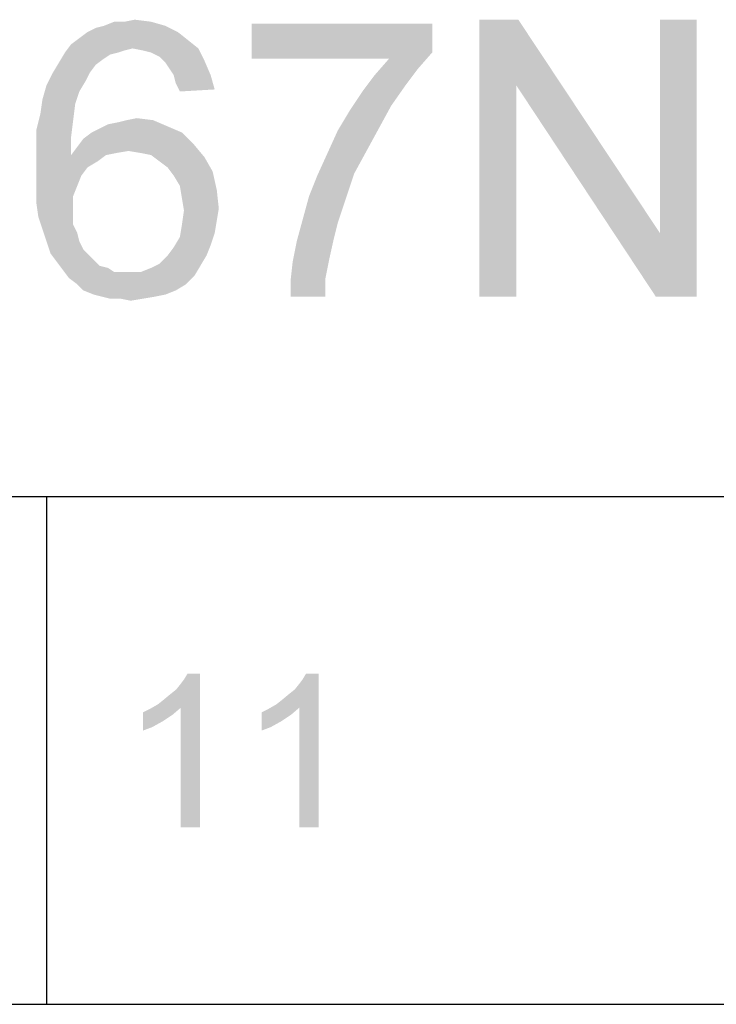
# Paper-space layout '61767N-2-A-2_1_1' of a CAD drawing. Header units: millimetres. Extents: x 0 to 594, y 1 to 420.
# Tile 185 of 222: x 527 to 538, y 10 to 26. Entities that reach past the tile are written whole.
import ezdxf

# ---------------------------------------------------------------- set-up
doc = ezdxf.new("R2010")
doc.units = ezdxf.units.MM
doc.header["$LTSCALE"] = 32.67
doc.layers.add('61767N-2-A-2_DXF_FORMAT', color=7, linetype='CONTINUOUS')
doc.layers.add('DETAIL', color=7, linetype='CONTINUOUS')

psp = doc.layouts.new('61767N-2-A-2_1_1')

# ---------------------------------------------------------------- linework, layer by layer
at = {"layer": '61767N-2-A-2_DXF_FORMAT', "color": 2, "linetype": 'Continuous'}
for p, q in [((515, 18.25), (584, 18.25)), ((527, 18.25), (527, 10)), ((409, 10), (584, 10))]:
    psp.add_line(p, q, dxfattribs=at)
at = {"layer": 'DETAIL', "color": 2, "linetype": 'Continuous'}
for points in [[(528.2667, 25.9667), (528.7, 25.9667), (527.9333, 25.9)], [(528.2667, 25.9667), (527.9333, 25.9), (528.1, 25.9667)], [(527.9333, 25.9), (528.7, 25.9667), (528.9333, 25.9)], [(528.2667, 25.9667), (528.4333, 26), (528.7, 25.9667)], [(533.2667, 25.9333), (533.2667, 25.4667), (530.3333, 25.3667)], [(533.2667, 25.9333), (530.3333, 25.3667), (530.3333, 25.9333)], [(534.6667, 26), (534.6333, 24.9333), (534.0333, 21.5)], [(534.6667, 26), (534.0333, 21.5), (534.0333, 26)], [(534.6333, 24.9333), (534.6667, 26), (536.9667, 22.5333)], [(536.9, 21.5), (536.9667, 22.5333), (537.5667, 26)], [(536.9, 21.5), (537.5667, 26), (537.5667, 21.5)], [(537.5667, 26), (536.9667, 22.5333), (536.9667, 26)], [(529.1333, 25.8), (527.5333, 25.7), (527.6667, 25.8)], [(527.5333, 25.7), (529.1333, 25.8), (529.3, 25.6667)], [(527.6667, 25.8), (527.8, 25.8667), (528.9333, 25.9)], [(527.6667, 25.8), (528.9333, 25.9), (529.1333, 25.8)], [(528.9333, 25.9), (527.8, 25.8667), (527.9333, 25.9)], [(528.4, 25.5333), (527.3, 25.4667), (527.4, 25.6)], [(529.3, 25.6667), (527.4, 25.6), (527.5333, 25.7)], [(528.4, 25.5333), (527.4, 25.6), (529.3, 25.6667)], [(528.4, 25.5333), (529.3, 25.6667), (529.4667, 25.5333)], [(528.1667, 25.4667), (528.0333, 25.4333), (527.2, 25.3)], [(528.1667, 25.4667), (527.2, 25.3), (527.3, 25.4667)], [(528.4, 25.5333), (528.2667, 25.5), (527.3, 25.4667)], [(527.3, 25.4667), (528.2667, 25.5), (528.1667, 25.4667)], [(529.4667, 25.5333), (528.5667, 25.5), (528.4, 25.5333)], [(528.7, 25.4667), (528.5667, 25.5), (529.4667, 25.5333)], [(528.8333, 25.4), (528.7, 25.4667), (529.4667, 25.5333)], [(528.8333, 25.4), (529.4667, 25.5333), (529.5667, 25.3333)], [(532.5667, 25.3667), (530.3333, 25.3667), (533.2667, 25.4667)], [(532.5667, 25.3667), (533.2667, 25.4667), (533.0333, 25.2)], [(527.8, 25.2667), (527.1, 25.1333), (527.2, 25.3)], [(528.0333, 25.4333), (527.9333, 25.3667), (527.2, 25.3)], [(527.2, 25.3), (527.9333, 25.3667), (527.8, 25.2667)], [(529.5667, 25.3333), (528.9333, 25.3), (528.8333, 25.4)], [(529, 25.2), (528.9333, 25.3), (529.5667, 25.3333)], [(529.0667, 25.1), (529, 25.2), (529.5667, 25.3333)], [(529.0667, 25.1), (529.5667, 25.3333), (529.6667, 25.1)], [(533.0333, 25.2), (532.3333, 25.1), (532.5667, 25.3667)], [(527.7, 25.1333), (527.6333, 25), (527, 24.9333)], [(527.7, 25.1333), (527, 24.9333), (527.1, 25.1333)], [(527.1, 25.1333), (527.8, 25.2667), (527.7, 25.1333)], [(532.3333, 25.1), (533.0333, 25.2), (532.8333, 24.9333)], [(527, 24.9333), (527.6333, 25), (527.5333, 24.8333)], [(529.6667, 25.1), (529.1, 24.9667), (529.0667, 25.1)], [(529.1, 24.9667), (529.6667, 25.1), (529.7333, 24.8667)], [(529.7333, 24.8667), (529.1667, 24.8333), (529.1, 24.9667)], [(532.8333, 24.9333), (532.1333, 24.8333), (532.3333, 25.1)], [(527.5333, 24.8333), (526.9333, 24.7), (527, 24.9333)], [(526.9333, 24.7), (527.5333, 24.8333), (527.4667, 24.6333)], [(532.6, 24.6), (531.9333, 24.5333), (532.1333, 24.8333)], [(532.1333, 24.8333), (532.8333, 24.9333), (532.6, 24.6)], [(534.0333, 21.5), (534.6333, 24.9333), (534.6333, 21.5)], [(536.9667, 22.5333), (536.9, 21.5), (534.6333, 24.9333)], [(527.4667, 24.6333), (526.9, 24.4667), (526.9333, 24.7)], [(526.9, 24.4667), (527.4667, 24.6333), (527.4333, 24.3667)], [(532.4, 24.2333), (531.7333, 24.2), (531.9333, 24.5333)], [(531.9333, 24.5333), (532.6, 24.6), (532.4, 24.2333)], [(527.4333, 24.3667), (526.8333, 24.2), (526.9, 24.4667)], [(526.8333, 24.2), (527.4333, 24.3667), (527.4, 24.1)], [(528, 24.3), (528.1667, 24.3333), (528.7333, 24.3667)], [(528, 24.3), (528.7333, 24.3667), (528.9667, 24.2667)], [(528.7333, 24.3667), (528.1667, 24.3333), (528.3, 24.3667)], [(528.3, 24.3667), (528.4667, 24.4), (528.7333, 24.3667)], [(527.4, 24.1), (526.8333, 23.9), (526.8333, 24.2)], [(529.2, 24.1667), (527.6, 24.0667), (527.7333, 24.1667)], [(527.6, 24.0667), (529.2, 24.1667), (529.4, 23.9667)], [(527.7333, 24.1667), (527.8667, 24.2333), (528.9667, 24.2667)], [(527.7333, 24.1667), (528.9667, 24.2667), (529.2, 24.1667)], [(528.9667, 24.2667), (527.8667, 24.2333), (528, 24.3)], [(532.2, 23.8667), (531.5667, 23.8333), (531.7333, 24.2)], [(531.7333, 24.2), (532.4, 24.2333), (532.2, 23.8667)], [(526.8333, 23.9), (527.4, 24.1), (527.4, 23.8)], [(529.4, 23.9667), (527.5, 23.9333), (527.6, 24.0667)], [(527.4, 23.8), (526.8333, 23.6), (526.8333, 23.9)], [(528.3333, 23.8667), (527.4, 23.8), (527.5, 23.9333)], [(528.3333, 23.8667), (528.1333, 23.8333), (527.4, 23.8)], [(528.3333, 23.8667), (527.5, 23.9333), (529.4, 23.9667)], [(528.5333, 23.8333), (528.3333, 23.8667), (529.4, 23.9667)], [(528.7, 23.8), (528.5333, 23.8333), (529.4, 23.9667)], [(528.7, 23.8), (529.4, 23.9667), (529.5667, 23.7667)], [(531.5667, 23.8333), (532.2, 23.8667), (532, 23.5)], [(527.9667, 23.8), (527.8333, 23.7), (526.8333, 23.6)], [(527.4, 23.8), (527.9667, 23.8), (526.8333, 23.6)], [(526.8333, 23.6), (527.8333, 23.7), (527.6667, 23.6)], [(527.4, 23.8), (528.1333, 23.8333), (527.9667, 23.8)], [(529.5667, 23.7667), (528.8333, 23.7), (528.7, 23.8)], [(528.9667, 23.6), (528.8333, 23.7), (529.5667, 23.7667)], [(528.9667, 23.6), (529.5667, 23.7667), (529.7, 23.5333)], [(532, 23.5), (531.4, 23.4667), (531.5667, 23.8333)], [(527.6667, 23.6), (527.5667, 23.4667), (526.8333, 23.3)], [(527.6667, 23.6), (526.8333, 23.3), (526.8333, 23.6)], [(529.7, 23.5333), (529.0667, 23.4667), (528.9667, 23.6)], [(529.1667, 23.3), (529.0667, 23.4667), (529.7, 23.5333)], [(529.1667, 23.3), (529.7, 23.5333), (529.7667, 23.2333)], [(526.8333, 23.3), (527.5667, 23.4667), (527.5, 23.3)], [(531.2667, 23.1333), (531.4, 23.4667), (532, 23.5)], [(531.2667, 23.1333), (532, 23.5), (531.8667, 23.1)], [(527.5, 23.3), (527.4333, 23.1333), (526.8333, 23.0333)], [(527.5, 23.3), (526.8333, 23.0333), (526.8333, 23.3)], [(529.7667, 23.2333), (529.2, 23.1), (529.1667, 23.3)], [(529.2, 23.1), (529.7667, 23.2333), (529.8, 22.9333)], [(526.8333, 23.0333), (527.4333, 23.1333), (527.4333, 22.9333)], [(529.8, 22.9333), (529.2333, 22.9), (529.2, 23.1)], [(531.8667, 23.1), (531.1667, 22.7667), (531.2667, 23.1333)], [(531.1667, 22.7667), (531.8667, 23.1), (531.7333, 22.7)], [(527.4333, 22.9333), (526.8667, 22.8), (526.8333, 23.0333)], [(526.8667, 22.8), (527.4333, 22.9333), (527.4333, 22.8)], [(529.7667, 22.7333), (529.2, 22.6667), (529.2333, 22.9)], [(529.2333, 22.9), (529.8, 22.9333), (529.7667, 22.7333)], [(527.4333, 22.8), (526.9333, 22.6), (526.8667, 22.8)], [(527.4333, 22.8), (527.4333, 22.6667), (526.9333, 22.6)], [(529.2, 22.6667), (529.7667, 22.7333), (529.7333, 22.5333)], [(531.7333, 22.7), (531.0667, 22.4), (531.1667, 22.7667)], [(526.9333, 22.6), (527.4333, 22.6667), (527.5, 22.5333)], [(527.5, 22.5333), (527, 22.4), (526.9333, 22.6)], [(529.7333, 22.5333), (529.1667, 22.4667), (529.2, 22.6667)], [(531.7333, 22.7), (531.6667, 22.4333), (531.0667, 22.4)], [(527, 22.4), (527.5, 22.5333), (527.5333, 22.4)], [(529.6667, 22.3333), (529.0667, 22.3), (529.1667, 22.4667)], [(529.1667, 22.4667), (529.7333, 22.5333), (529.6667, 22.3333)], [(531.6, 22.1333), (531, 22.0667), (531.0667, 22.4)], [(531.0667, 22.4), (531.6667, 22.4333), (531.6, 22.1333)], [(527.5333, 22.4), (527.0667, 22.2), (527, 22.4)], [(527.5333, 22.4), (527.6, 22.2667), (527.0667, 22.2)], [(527.0667, 22.2), (527.6, 22.2667), (527.7, 22.1667)], [(528.9667, 22.1667), (529.0667, 22.3), (529.6667, 22.3333)], [(528.9667, 22.1667), (529.6667, 22.3333), (529.6, 22.1667)], [(527.7, 22.1667), (527.1667, 22.0667), (527.0667, 22.2)], [(527.7, 22.1667), (527.7667, 22.1), (527.1667, 22.0667)], [(527.1667, 22.0667), (527.7667, 22.1), (527.8667, 22)], [(529.6, 22.1667), (528.8333, 22.0333), (528.9667, 22.1667)], [(528.8333, 22.0333), (529.6, 22.1667), (529.5, 22)], [(531, 22.0667), (531.6, 22.1333), (531.5333, 21.8)], [(527.8667, 22), (527.2667, 21.9333), (527.1667, 22.0667)], [(527.8667, 22), (528, 21.9667), (527.2667, 21.9333)], [(527.2667, 21.9333), (528, 21.9667), (528.1, 21.9)], [(528.1, 21.9), (527.3667, 21.8), (527.2667, 21.9333)], [(528.5333, 21.9), (528.7, 21.9667), (529.5, 22)], [(528.5333, 21.9), (529.5, 22), (529.4, 21.8333)], [(529.5, 22), (528.7, 21.9667), (528.8333, 22.0333)], [(531.5333, 21.8), (530.9667, 21.7667), (531, 22.0667)], [(528.5333, 21.9), (529.4, 21.8333), (527.3667, 21.8)], [(528.3333, 21.9), (528.5333, 21.9), (527.3667, 21.8)], [(528.2333, 21.9), (528.3333, 21.9), (527.3667, 21.8)], [(528.1, 21.9), (528.2333, 21.9), (527.3667, 21.8)], [(527.5, 21.7), (527.3667, 21.8), (529.4, 21.8333)], [(527.5, 21.7), (529.4, 21.8333), (529.2667, 21.7)], [(530.9667, 21.5), (530.9667, 21.7667), (531.5333, 21.8)], [(530.9667, 21.5), (531.5333, 21.8), (531.5333, 21.5)], [(529.2667, 21.7), (527.6, 21.6), (527.5, 21.7)], [(527.6, 21.6), (529.2667, 21.7), (529.1, 21.6)], [(529.1, 21.6), (527.7667, 21.5333), (527.6, 21.6)], [(527.7667, 21.5333), (529.1, 21.6), (528.9333, 21.5333)], [(528.9333, 21.5333), (527.9, 21.5), (527.7667, 21.5333)], [(527.9, 21.5), (528.9333, 21.5333), (528.7667, 21.5)], [(528.7667, 21.5), (528.0333, 21.4667), (527.9, 21.5)], [(528.2, 21.4667), (528.0333, 21.4667), (528.7667, 21.5)], [(528.2, 21.4667), (528.7667, 21.5), (528.5667, 21.4667)], [(528.5667, 21.4667), (528.3667, 21.4333), (528.2, 21.4667)], [(528.8111, 14.875), (528.9037, 14.9491), (529.4963, 15.375)], [(529.1815, 14.8194), (528.8111, 14.875), (529.4963, 15.375)], [(528.9037, 14.9491), (529.0148, 15.0417), (529.4963, 15.375)], [(529.0148, 15.0417), (529.1074, 15.1157), (529.4963, 15.375)], [(529.1074, 15.1157), (529.1815, 15.2083), (529.4963, 15.375)], [(529.1815, 15.2083), (529.237, 15.2824), (529.4963, 15.375)], [(529.1815, 12.875), (529.1815, 14.8194), (529.4963, 15.375)], [(529.1815, 12.875), (529.4963, 15.375), (529.4963, 12.875)], [(529.4963, 15.375), (529.237, 15.2824), (529.2926, 15.375)], [(530.737, 14.875), (530.8296, 14.9491), (531.4222, 15.375)], [(531.1074, 14.8194), (530.737, 14.875), (531.4222, 15.375)], [(530.8296, 14.9491), (530.9407, 15.0417), (531.4222, 15.375)], [(530.9407, 15.0417), (531.0333, 15.1157), (531.4222, 15.375)], [(531.0333, 15.1157), (531.1074, 15.2083), (531.4222, 15.375)], [(531.1074, 15.2083), (531.163, 15.2824), (531.4222, 15.375)], [(531.1074, 12.875), (531.1074, 14.8194), (531.4222, 15.375)], [(531.1074, 12.875), (531.4222, 15.375), (531.4222, 12.875)], [(531.4222, 15.375), (531.163, 15.2824), (531.2185, 15.375)], [(528.5704, 14.7454), (528.6815, 14.8009), (529.1815, 14.8194)], [(528.5704, 14.7454), (529.1815, 14.8194), (529.0519, 14.7083)], [(529.0519, 14.7083), (528.5704, 14.4491), (528.5704, 14.7454)], [(529.1815, 14.8194), (528.6815, 14.8009), (528.8111, 14.875)], [(530.4963, 14.7454), (530.6074, 14.8009), (531.1074, 14.8194)], [(530.4963, 14.7454), (531.1074, 14.8194), (530.9778, 14.7083)], [(530.9778, 14.7083), (530.4963, 14.4491), (530.4963, 14.7454)], [(531.1074, 14.8194), (530.6074, 14.8009), (530.737, 14.875)], [(529.0519, 14.7083), (528.8852, 14.5972), (528.5704, 14.4491)], [(528.8852, 14.5972), (528.7185, 14.5046), (528.5704, 14.4491)], [(530.9778, 14.7083), (530.8111, 14.5972), (530.4963, 14.4491)], [(530.8111, 14.5972), (530.6444, 14.5046), (530.4963, 14.4491)]]:
    psp.add_solid(points, dxfattribs=at)

doc.saveas('drawing.dxf')
